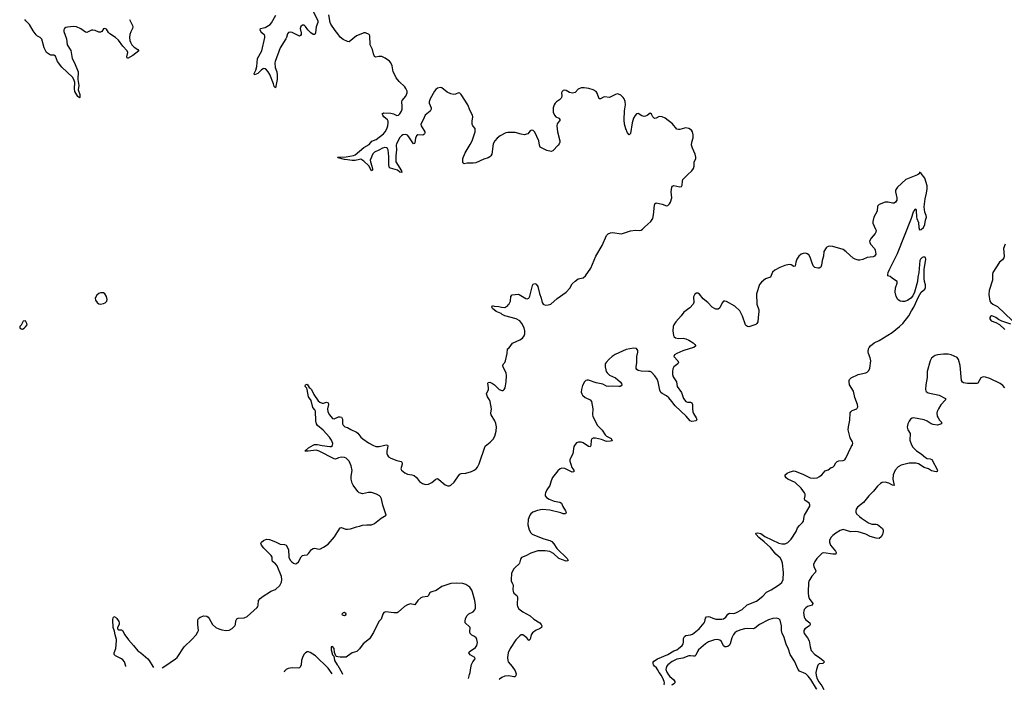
# Model space of a CAD drawing. Header units: inches. Extents: x 1694897 to 1849880, y 907231 to 1017944.
# Tile 81 of 171: x 1795752 to 1808901, y 908704 to 917647. Entities that reach past the tile are written whole.
import ezdxf

# ---------------------------------------------------------------- set-up
doc = ezdxf.new("R2010")
doc.units = ezdxf.units.IN
doc.header["$MEASUREMENT"] = 0
for name, color, linetype in [('B7990', 7, 'Continuous'), ('B7991', 7, 'Continuous'), ('B8900', 7, 'Continuous'), ('B8901', 7, 'Continuous')]:
    doc.layers.add(name, color=color, linetype=linetype)

msp = doc.modelspace()

# ---------------------------------------------------------------- linework, layer by layer
at = {"layer": 'B7990', "color": 6, "elevation": 700}
for points in [[(1797656, 908993), (1797690, 909012), (1797833, 909110), (1797853, 909130), (1797947, 909270), (1798052, 909368), (1798110, 909430), (1798132, 909470), (1798138, 909490), (1798129, 909569), (1798133, 909630), (1798141, 909650), (1798162, 909670), (1798210, 909686), (1798250, 909681), (1798267, 909670), (1798283, 909650), (1798329, 909570), (1798371, 909531), (1798410, 909512), (1798450, 909498), (1798509, 909489), (1798550, 909495), (1798590, 909517), (1798626, 909550), (1798635, 909570), (1798640, 909620), (1798650, 909645), (1798670, 909654), (1798750, 909657), (1798790, 909678), (1798923, 909797), (1798933, 909810), (1798938, 909830), (1798942, 909890), (1798962, 909918), (1799005, 909950), (1799087, 910000)], [(1797168, 909010), (1797168, 909012), (1797150, 909070), (1797130, 909096), (1797112, 909110), (1797030, 909150), (1797015, 909170), (1797014, 909190), (1797037, 909250), (1797046, 909350), (1797045, 909370), (1797025, 909430), (1797019, 909479), (1797002, 909530), (1796995, 909630), (1797000, 909660), (1797010, 909675), (1797030, 909667), (1797050, 909648), (1797075, 909610), (1797080, 909590), (1797079, 909570), (1797059, 909530), (1797056, 909510), (1797070, 909499), (1797110, 909500), (1797124, 909490), (1797156, 909430), (1797203, 909363), (1797272, 909290), (1797330, 909220), (1797372, 909190), (1797463, 909110), (1797480, 909090), (1797530, 909008), (1797539, 908997)], [(1799924, 908913), (1799870, 908988), (1799704, 909150), (1799630, 909198), (1799610, 909203), (1799590, 909203), (1799568, 909192), (1799547, 909170), (1799527, 909130), (1799516, 909090), (1799512, 909030), (1799499, 909001), (1799490, 908993), (1799470, 908987), (1799390, 908991), (1799338, 908982), (1799310, 908971), (1799290, 908945), (1799286, 908935)], [(1800000, 909138), (1799981, 909141), (1799972, 909152), (1799956, 909196), (1799950, 909250), (1799930, 909277), (1799910, 909273), (1799910, 909232), (1799930, 909167), (1799947, 909147), (1799957, 909090), (1799993, 909033), (1800000, 909022)]]:
    msp.add_lwpolyline(points, dxfattribs=at)
at = {"layer": 'B7991', "color": 6, "elevation": 700}
for points in [[(1799669, 917770), (1799734, 917630), (1799734, 917610), (1799710, 917550), (1799703, 917470), (1799695, 917450), (1799690, 917447), (1799670, 917451), (1799642, 917470), (1799600, 917510), (1799570, 917558), (1799550, 917575), (1799530, 917576), (1799505, 917555), (1799498, 917530), (1799510, 917470), (1799511, 917450), (1799504, 917436), (1799490, 917429), (1799390, 917475), (1799370, 917480), (1799344, 917476), (1799330, 917460), (1799317, 917410), (1799307, 917390), (1799230, 917270), (1799163, 917090), (1799160, 917070), (1799165, 917010), (1799184, 916950), (1799191, 916909), (1799190, 916849), (1799170, 916735), (1799150, 916756), (1799141, 916790), (1799094, 916914), (1799072, 916952), (1799050, 916978), (1799030, 916990), (1799010, 916993), (1799002, 916990), (1798982, 916978), (1798934, 916930), (1798889, 916910), (1798882, 916930), (1798905, 916975), (1798917, 917023), (1798929, 917130), (1798985, 917230), (1799028, 917410), (1799026, 917430), (1799020, 917440), (1798986, 917470), (1798971, 917490), (1798964, 917510), (1798968, 917530), (1799010, 917536), (1799030, 917544), (1799097, 917583), (1799114, 917606), (1799172, 917708)], [(1800000, 917456), (1799963, 917503), (1799906, 917586), (1799897, 917610), (1799880, 917710)], [(1797219, 917650), (1797259, 917570), (1797264, 917550), (1797259, 917530), (1797235, 917485), (1797223, 917450), (1797219, 917410), (1797224, 917370), (1797230, 917348), (1797251, 917310), (1797282, 917282), (1797328, 917250), (1797344, 917230), (1797263, 917170), (1797190, 917130), (1797181, 917150), (1797196, 917210), (1797188, 917230), (1797130, 917294), (1797070, 917373), (1797032, 917410), (1796956, 917456), (1796937, 917477), (1796910, 917521), (1796890, 917529), (1796870, 917523), (1796849, 917491), (1796830, 917480), (1796810, 917482), (1796762, 917502), (1796730, 917508), (1796710, 917506), (1796650, 917478), (1796630, 917482), (1796570, 917527), (1796510, 917551), (1796470, 917555), (1796391, 917549), (1796370, 917543), (1796350, 917530), (1796342, 917510), (1796343, 917490), (1796375, 917390), (1796388, 917310), (1796434, 917234), (1796451, 917130), (1796483, 917070), (1796533, 916950), (1796529, 916850), (1796540, 916770), (1796533, 916710), (1796554, 916646), (1796557, 916623), (1796554, 916606), (1796550, 916605), (1796530, 916620), (1796489, 916690), (1796484, 916724), (1796488, 916810), (1796476, 916850), (1796459, 916879), (1796314, 917014), (1796256, 917090), (1796230, 917160), (1796210, 917171), (1796170, 917173), (1796150, 917180), (1796110, 917210), (1796079, 917270), (1796047, 917387), (1796027, 917407), (1795990, 917426), (1795970, 917443), (1795930, 917496), (1795882, 917582), (1795833, 917630), (1795819, 917650)], [(1800000, 915806), (1799997, 915810), (1800000, 915810)], [(1800000, 911792), (1799970, 911778), (1799950, 911783), (1799750, 911886), (1799710, 911899), (1799604, 911884), (1799565, 911885), (1799563, 911890), (1799610, 911930), (1799670, 911967), (1799690, 911974), (1799730, 911975), (1799790, 911960), (1799894, 911946), (1799911, 911949), (1799930, 911962), (1799935, 911985), (1799918, 912030), (1799890, 912070), (1799803, 912163), (1799730, 912226), (1799716, 912250), (1799706, 912290), (1799701, 912421), (1799695, 912435), (1799667, 912470), (1799643, 912563), (1799610, 912610), (1799590, 912710), (1799585, 912725), (1799566, 912750), (1799570, 912770), (1799590, 912778), (1799616, 912736), (1799630, 912728), (1799650, 912708), (1799681, 912641), (1799739, 912559), (1799759, 912539), (1799790, 912525), (1799810, 912525), (1799850, 912537), (1799871, 912531), (1799877, 912510), (1799864, 912450), (1799869, 912410), (1799890, 912368), (1799930, 912320), (1799950, 912318), (1800000, 912339)], [(1799087, 910000), (1799107, 910013), (1799170, 910038), (1799226, 910090), (1799250, 910136), (1799253, 910170), (1799248, 910210), (1799190, 910354), (1799170, 910381), (1799130, 910410), (1799122, 910430), (1799122, 910470), (1799111, 910490), (1799013, 910590), (1798983, 910630), (1798974, 910650), (1798982, 910670), (1799010, 910690), (1799050, 910709), (1799090, 910705), (1799170, 910674), (1799230, 910641), (1799290, 910637), (1799309, 910629), (1799343, 910570), (1799346, 910470), (1799363, 910430), (1799385, 910405), (1799410, 910387), (1799430, 910382), (1799450, 910385), (1799475, 910405), (1799510, 910473), (1799528, 910492), (1799550, 910498), (1799590, 910499), (1799610, 910516), (1799650, 910572), (1799670, 910587), (1799690, 910590), (1799750, 910578), (1799770, 910582), (1799810, 910602), (1799870, 910643), (1799958, 910742), (1800000, 910811)]]:
    msp.add_lwpolyline(points, dxfattribs=at)
at = {"layer": 'B7991', "color": 6, "elevation": 800}
for points in [[(1796870, 913998), (1796830, 913997), (1796810, 913989), (1796784, 913970), (1796759, 913930), (1796763, 913903), (1796785, 913870), (1796810, 913851), (1796830, 913846), (1796870, 913855), (1796894, 913866), (1796915, 913890), (1796920, 913910), (1796910, 913949), (1796890, 913985)], [(1795830, 913626), (1795798, 913622), (1795771, 913569), (1795752, 913550), (1795752, 913530), (1795770, 913518), (1795790, 913516), (1795810, 913527), (1795830, 913543), (1795852, 913570), (1795849, 913589)]]:
    msp.add_lwpolyline(points, close=True, dxfattribs=at)
at = {"layer": 'B8900', "color": 6, "elevation": 700}
for points in [[(1801242, 910000), (1801230, 909993), (1801208, 909952), (1801196, 909944), (1801130, 909936), (1801110, 909925), (1801067, 909890), (1801030, 909831), (1800970, 909844), (1800930, 909834), (1800893, 909810), (1800806, 909734), (1800793, 909727), (1800750, 909725), (1800643, 909737), (1800615, 909730), (1800603, 909710), (1800579, 909641), (1800550, 909609), (1800478, 909462), (1800422, 909378), (1800341, 909310), (1800290, 909245), (1800253, 909210), (1800190, 909192), (1800130, 909146), (1800110, 909135), (1800030, 909133), (1800000, 909138)], [(1801747, 908848), (1801757, 908903), (1801768, 908930), (1801775, 908990), (1801786, 909034), (1801803, 909070), (1801836, 909110), (1801830, 909130), (1801770, 909167), (1801751, 909190), (1801759, 909210), (1801810, 909239), (1801838, 909262), (1801855, 909290), (1801864, 909330), (1801859, 909370), (1801849, 909390), (1801828, 909408), (1801789, 909429), (1801768, 909450), (1801763, 909470), (1801766, 909530), (1801760, 909540), (1801702, 909590), (1801700, 909610), (1801707, 909650), (1801727, 909690), (1801749, 909711), (1801810, 909740), (1801830, 909764), (1801838, 909790), (1801840, 909830), (1801830, 909890), (1801800, 910000)], [(1802346, 910000), (1802350, 909990), (1802390, 909957), (1802399, 909939), (1802394, 909834), (1802398, 909810), (1802420, 909780), (1802470, 909741), (1802570, 909685), (1802620, 909640), (1802700, 909590), (1802718, 909570), (1802725, 909550), (1802722, 909530), (1802695, 909510), (1802650, 909495), (1802602, 909458), (1802584, 909430), (1802570, 909375), (1802550, 909354), (1802526, 909390), (1802470, 909430), (1802450, 909430), (1802430, 909420), (1802376, 909364), (1802300, 909250), (1802275, 909190), (1802265, 909130), (1802269, 909090), (1802276, 909070), (1802330, 909010), (1802369, 908950), (1802382, 908910), (1802380, 908890), (1802367, 908873), (1802350, 908871), (1802283, 908883), (1802230, 908878), (1802190, 908861), (1802161, 908839), (1802157, 908833)], [(1804353, 908764), (1804358, 908770), (1804364, 908790), (1804361, 908810), (1804349, 908829), (1804323, 908890), (1804292, 908930), (1804271, 908971), (1804257, 908990), (1804230, 909012), (1804218, 909030), (1804213, 909050), (1804214, 909066), (1804221, 909079), (1804270, 909110), (1804410, 909171), (1804490, 909216), (1804530, 909233), (1804551, 909249), (1804597, 909290), (1804612, 909310), (1804616, 909330), (1804615, 909385), (1804630, 909410), (1804650, 909423), (1804710, 909433), (1804737, 909443), (1804828, 909512), (1804892, 909590), (1804902, 909610), (1804910, 909654), (1804926, 909674), (1804950, 909678), (1804967, 909673), (1805010, 909653), (1805050, 909641), (1805130, 909641), (1805150, 909646), (1805183, 909670), (1805211, 909709), (1805230, 909723), (1805290, 909719), (1805315, 909725), (1805399, 909770), (1805468, 909832), (1805590, 909882), (1805678, 909950), (1805727, 910000)], [(1806280, 910000), (1806280, 909990), (1806286, 909950), (1806297, 909917), (1806345, 909850), (1806336, 909830), (1806271, 909809), (1806250, 909794), (1806230, 909768), (1806222, 909750), (1806221, 909730), (1806229, 909670), (1806237, 909650), (1806252, 909632), (1806302, 909590), (1806309, 909570), (1806298, 909550), (1806237, 909510), (1806224, 909490), (1806224, 909470), (1806230, 909450), (1806274, 909390), (1806295, 909350), (1806307, 909270), (1806324, 909224), (1806370, 909170), (1806433, 909130), (1806483, 909090), (1806500, 909070), (1806478, 909050), (1806430, 909043), (1806412, 909028), (1806392, 908970), (1806385, 908930), (1806388, 908888), (1806403, 908843), (1806424, 908804), (1806465, 908750), (1806493, 908704)], [(1806396, 908707), (1806395, 908710), (1806317, 908837), (1806282, 908882), (1806251, 908911), (1806168, 908948), (1806148, 908968), (1806099, 909079), (1806040, 909170), (1806021, 909241), (1805986, 909306), (1805955, 909410), (1805933, 909450), (1805925, 909490), (1805926, 909550), (1805910, 909628), (1805890, 909647), (1805853, 909653), (1805810, 909652), (1805750, 909634), (1805630, 909569), (1805570, 909520), (1805550, 909513), (1805470, 909516), (1805433, 909513), (1805381, 909499), (1805324, 909476), (1805301, 909459), (1805283, 909437), (1805262, 909390), (1805239, 909310), (1805230, 909294), (1805210, 909277), (1805190, 909270), (1805171, 909271), (1805150, 909285), (1805123, 909343), (1805102, 909362), (1805070, 909370), (1805030, 909366), (1804950, 909337), (1804910, 909310), (1804817, 909230), (1804802, 909210), (1804780, 909160), (1804770, 909148), (1804750, 909145), (1804710, 909153), (1804690, 909153), (1804610, 909120), (1804530, 909108), (1804465, 909075), (1804406, 909030), (1804392, 909010), (1804383, 908970), (1804394, 908934), (1804417, 908897), (1804435, 908875), (1804489, 908830), (1804503, 908810), (1804503, 908790), (1804490, 908776), (1804470, 908765), (1804456, 908761)], [(1800000, 909022), (1800058, 908918), (1800062, 908908)]]:
    msp.add_lwpolyline(points, dxfattribs=at)
msp.add_lwpolyline([(1800090, 909728), (1800070, 909725), (1800053, 909710), (1800060, 909700), (1800073, 909693), (1800090, 909692), (1800110, 909703), (1800114, 909714)], close=True, dxfattribs=at)
at = {"layer": 'B8901', "color": 6, "elevation": 700}
for points in [[(1800000, 915810), (1800110, 915814), (1800210, 915835), (1800230, 915844), (1800350, 915939), (1800419, 915981), (1800455, 916025), (1800514, 916046), (1800610, 916121), (1800634, 916150), (1800655, 916190), (1800668, 916230), (1800675, 916270), (1800673, 916290), (1800663, 916310), (1800615, 916350), (1800601, 916370), (1800595, 916390), (1800610, 916402), (1800710, 916398), (1800744, 916390), (1800790, 916367), (1800810, 916374), (1800830, 916390), (1800850, 916425), (1800858, 916450), (1800862, 916490), (1800857, 916550), (1800862, 916570), (1800910, 916624), (1800928, 916670), (1800927, 916693), (1800911, 916730), (1800896, 916750), (1800821, 916821), (1800779, 916870), (1800762, 916910), (1800738, 916950), (1800728, 917030), (1800710, 917069), (1800690, 917092), (1800635, 917135), (1800590, 917157), (1800550, 917157), (1800510, 917146), (1800490, 917154), (1800475, 917190), (1800465, 917250), (1800431, 917311), (1800430, 917430), (1800418, 917450), (1800370, 917470), (1800350, 917470), (1800330, 917463), (1800250, 917430), (1800150, 917353), (1800130, 917354), (1800070, 917383), (1800034, 917414), (1800000, 917456)], [(1800000, 912339), (1800010, 912344), (1800030, 912344), (1800050, 912337), (1800061, 912310), (1800064, 912250), (1800071, 912230), (1800096, 912210), (1800130, 912199), (1800174, 912174), (1800250, 912139), (1800270, 912123), (1800310, 912070), (1800334, 912050), (1800410, 911998), (1800470, 911965), (1800510, 911949), (1800530, 911947), (1800553, 911947), (1800630, 911967), (1800648, 911968), (1800663, 911963), (1800670, 911950), (1800655, 911885), (1800654, 911854), (1800662, 911830), (1800678, 911810), (1800710, 911790), (1800790, 911759), (1800845, 911745), (1800857, 911737), (1800860, 911730), (1800858, 911710), (1800840, 911650), (1800850, 911630), (1800894, 911594), (1800930, 911576), (1800990, 911567), (1801018, 911558), (1801050, 911531), (1801090, 911478), (1801130, 911454), (1801170, 911440), (1801210, 911442), (1801254, 911466), (1801310, 911513), (1801330, 911519), (1801350, 911508), (1801434, 911434), (1801470, 911420), (1801490, 911422), (1801510, 911430), (1801556, 911470), (1801610, 911557), (1801630, 911579), (1801650, 911588), (1801710, 911592), (1801786, 911614), (1801823, 911630), (1801850, 911650), (1801867, 911673), (1801886, 911714), (1801968, 911950), (1801989, 911971), (1802037, 912003), (1802076, 912044), (1802097, 912083), (1802114, 912150), (1802119, 912210), (1802113, 912253), (1802099, 912290), (1802049, 912370), (1802043, 912390), (1802055, 912450), (1802035, 912550), (1802028, 912570), (1802000, 912610), (1801986, 912650), (1802011, 912710), (1802014, 912730), (1802006, 912794), (1802010, 912801), (1802030, 912804), (1802065, 912790), (1802095, 912770), (1802157, 912710), (1802190, 912693), (1802210, 912696), (1802224, 912710), (1802234, 912730), (1802250, 912811), (1802253, 912893), (1802250, 912930), (1802210, 913005), (1802206, 913030), (1802211, 913049), (1802230, 913070), (1802238, 913090), (1802260, 913190), (1802266, 913250), (1802290, 913263), (1802332, 913328), (1802430, 913373), (1802465, 913395), (1802490, 913423), (1802500, 913450), (1802500, 913490), (1802490, 913530), (1802458, 913590), (1802430, 913624), (1802384, 913650), (1802233, 913690), (1802197, 913710), (1802183, 913723), (1802115, 913750), (1802068, 913790), (1802058, 913810), (1802066, 913830), (1802090, 913822), (1802150, 913818), (1802186, 913806), (1802230, 913803), (1802270, 913831), (1802277, 913843), (1802290, 913851), (1802305, 913890), (1802313, 913950), (1802330, 913971), (1802410, 913980), (1802423, 913977), (1802510, 913922), (1802530, 913918), (1802550, 913926), (1802565, 913955), (1802602, 914098), (1802610, 914115), (1802630, 914122), (1802650, 914114), (1802670, 914085), (1802694, 913990), (1802718, 913930), (1802731, 913871), (1802742, 913850), (1802750, 913842), (1802775, 913835), (1802810, 913838), (1802844, 913850), (1802930, 913922), (1803052, 914008), (1803099, 914061), (1803130, 914119), (1803170, 914157), (1803210, 914186), (1803279, 914201), (1803310, 914226), (1803381, 914330), (1803445, 914490), (1803529, 914630), (1803590, 914764), (1803610, 914785), (1803640, 914800), (1803670, 914804), (1803790, 914786), (1803910, 914828), (1803977, 914837), (1804030, 914830), (1804050, 914836), (1804070, 914849), (1804099, 914881), (1804179, 914950), (1804209, 914990), (1804218, 915042), (1804228, 915172), (1804234, 915190), (1804250, 915200), (1804330, 915182), (1804390, 915161), (1804410, 915165), (1804430, 915186), (1804442, 915210), (1804461, 915270), (1804452, 915350), (1804463, 915410), (1804470, 915425), (1804490, 915432), (1804570, 915416), (1804590, 915419), (1804601, 915439), (1804604, 915490), (1804610, 915512), (1804670, 915576), (1804730, 915628), (1804750, 915658), (1804761, 915690), (1804760, 915750), (1804780, 915790), (1804781, 915810), (1804772, 915850), (1804737, 915930), (1804726, 915970), (1804727, 916010), (1804744, 916070), (1804748, 916110), (1804737, 916150), (1804723, 916170), (1804690, 916193), (1804650, 916202), (1804630, 916200), (1804570, 916179), (1804550, 916179), (1804530, 916186), (1804470, 916258), (1804370, 916331), (1804330, 916348), (1804290, 916352), (1804250, 916330), (1804230, 916326), (1804206, 916350), (1804190, 916384), (1804170, 916398), (1804132, 916368), (1804110, 916358), (1804090, 916355), (1804062, 916362), (1804010, 916393), (1803990, 916388), (1803970, 916366), (1803949, 916330), (1803933, 916270), (1803911, 916129), (1803890, 916108), (1803870, 916135), (1803845, 916190), (1803829, 916250), (1803824, 916310), (1803830, 916430), (1803842, 916510), (1803836, 916556), (1803825, 916590), (1803810, 916610), (1803778, 916638), (1803750, 916652), (1803730, 916655), (1803710, 916650), (1803630, 916606), (1803564, 916616), (1803548, 916612), (1803509, 916589), (1803490, 916591), (1803465, 916665), (1803449, 916689), (1803410, 916711), (1803352, 916728), (1803290, 916739), (1803250, 916737), (1803210, 916718), (1803170, 916674), (1803134, 916666), (1803095, 916675), (1803050, 916702), (1803030, 916707), (1803010, 916701), (1802996, 916690), (1802988, 916670), (1802990, 916630), (1802988, 916610), (1802982, 916598), (1802963, 916577), (1802923, 916550), (1802902, 916530), (1802890, 916510), (1802876, 916470), (1802877, 916410), (1802894, 916370), (1802911, 916351), (1802953, 916330), (1802972, 916310), (1802930, 916257), (1802925, 916230), (1802935, 916150), (1802964, 916030), (1802964, 916010), (1802957, 915990), (1802943, 915970), (1802870, 915894), (1802850, 915888), (1802790, 915902), (1802729, 915929), (1802705, 915945), (1802693, 915970), (1802687, 916030), (1802630, 916144), (1802610, 916166), (1802587, 916173), (1802570, 916163), (1802536, 916124), (1802490, 916110), (1802450, 916116), (1802370, 916139), (1802270, 916141), (1802245, 916135), (1802170, 916094), (1802130, 916065), (1802099, 916030), (1802077, 915990), (1802058, 915850), (1802045, 915830), (1802030, 915817), (1802010, 915804), (1801950, 915783), (1801845, 915735), (1801810, 915729), (1801730, 915730), (1801690, 915722), (1801676, 915730), (1801670, 915739), (1801670, 915791), (1801703, 915870), (1801770, 915978), (1801795, 916030), (1801834, 916150), (1801837, 916170), (1801833, 916193), (1801802, 916230), (1801793, 916253), (1801793, 916290), (1801802, 916350), (1801800, 916370), (1801770, 916430), (1801737, 916510), (1801650, 916650), (1801630, 916667), (1801610, 916670), (1801570, 916651), (1801551, 916649), (1801510, 916656), (1801460, 916680), (1801390, 916738), (1801370, 916743), (1801330, 916731), (1801310, 916716), (1801290, 916691), (1801234, 916590), (1801220, 916550), (1801219, 916530), (1801248, 916470), (1801248, 916450), (1801234, 916426), (1801167, 916370), (1801141, 916310), (1801109, 916250), (1801113, 916230), (1801162, 916150), (1801162, 916130), (1801157, 916123), (1801148, 916112), (1801134, 916106), (1801070, 916110), (1801050, 916097), (1801036, 916064), (1801030, 916001), (1801026, 915994), (1801010, 915990), (1800950, 916081), (1800930, 916103), (1800910, 916113), (1800870, 916110), (1800850, 916098), (1800830, 916073), (1800785, 915990), (1800780, 915970), (1800786, 915910), (1800776, 915830), (1800776, 915750), (1800852, 915630), (1800854, 915606), (1800830, 915611), (1800796, 915636), (1800703, 915663), (1800690, 915670), (1800682, 915710), (1800682, 915822), (1800673, 915910), (1800665, 915925), (1800650, 915935), (1800630, 915938), (1800596, 915930), (1800550, 915903), (1800490, 915879), (1800470, 915855), (1800434, 915770), (1800435, 915750), (1800456, 915690), (1800464, 915650), (1800463, 915637), (1800450, 915630), (1800414, 915694), (1800350, 915759), (1800310, 915783), (1800290, 915782), (1800233, 915767), (1800190, 915766), (1800130, 915777), (1800090, 915778), (1800003, 915803), (1800000, 915806)], [(1805727, 910000), (1805734, 910006), (1805790, 910034), (1805886, 910094), (1805931, 910130), (1805946, 910170), (1805954, 910266), (1805938, 910390), (1805927, 910430), (1805910, 910458), (1805850, 910510), (1805779, 910599), (1805696, 910676), (1805622, 910730), (1805589, 910770), (1805583, 910790), (1805610, 910795), (1805650, 910784), (1805705, 910745), (1805890, 910657), (1805930, 910646), (1805973, 910647), (1806010, 910665), (1806053, 910710), (1806120, 910810), (1806140, 910860), (1806164, 910890), (1806205, 910930), (1806218, 910950), (1806228, 911010), (1806235, 911030), (1806303, 911150), (1806303, 911170), (1806297, 911190), (1806238, 911230), (1806234, 911250), (1806244, 911290), (1806242, 911310), (1806234, 911330), (1806190, 911389), (1806110, 911467), (1806010, 911511), (1805988, 911530), (1805976, 911550), (1805976, 911570), (1806001, 911590), (1806041, 911610), (1806090, 911622), (1806110, 911618), (1806210, 911578), (1806310, 911529), (1806356, 911524), (1806401, 911530), (1806433, 911547), (1806463, 911570), (1806510, 911620), (1806550, 911636), (1806590, 911665), (1806610, 911672), (1806630, 911687), (1806652, 911728), (1806670, 911747), (1806690, 911755), (1806750, 911758), (1806770, 911768), (1806786, 911790), (1806856, 911944), (1806872, 911970), (1806878, 911990), (1806874, 912010), (1806843, 912063), (1806816, 912170), (1806820, 912210), (1806840, 912300), (1806845, 912395), (1806850, 912410), (1806870, 912428), (1806930, 912450), (1806943, 912477), (1806941, 912510), (1806903, 912603), (1806886, 912686), (1806835, 912770), (1806829, 912810), (1806830, 912830), (1806836, 912844), (1806857, 912863), (1806950, 912909), (1807051, 912929), (1807070, 912940), (1807090, 912962), (1807105, 912995), (1807121, 913090), (1807111, 913129), (1807087, 913187), (1807083, 913210), (1807088, 913250), (1807097, 913270), (1807114, 913290), (1807165, 913330), (1807230, 913362), (1807403, 913470), (1807503, 913550), (1807544, 913590), (1807625, 913690), (1807661, 913759), (1807693, 913810), (1807754, 913946), (1807793, 914007), (1807838, 914050), (1807847, 914070), (1807850, 914104), (1807837, 914150), (1807832, 914190), (1807831, 914309), (1807854, 914450), (1807850, 914470), (1807837, 914477), (1807830, 914479), (1807806, 914470), (1807783, 914450), (1807772, 914430), (1807762, 914270), (1807748, 914210), (1807743, 914150), (1807703, 914010), (1807679, 913961), (1807654, 913926), (1807610, 913896), (1807570, 913883), (1807543, 913883), (1807510, 913890), (1807479, 913910), (1807455, 913950), (1807443, 914010), (1807450, 914065), (1807472, 914130), (1807469, 914149), (1807410, 914189), (1807378, 914218), (1807348, 914228), (1807345, 914245), (1807351, 914270), (1807369, 914310), (1807475, 914525), (1807663, 914997), (1807690, 915079), (1807703, 915097), (1807710, 915121), (1807717, 915117), (1807723, 915103), (1807729, 915010), (1807733, 914990), (1807757, 914937), (1807761, 914870), (1807770, 914839), (1807790, 914844), (1807822, 914870), (1807842, 914910), (1807851, 914969), (1807864, 915010), (1807859, 915030), (1807838, 915078), (1807832, 915148), (1807845, 915255), (1807864, 915330), (1807872, 915390), (1807872, 915430), (1807839, 915530), (1807790, 915595), (1807770, 915609), (1807763, 915590), (1807744, 915576), (1807586, 915514), (1807473, 915410), (1807450, 915370), (1807447, 915350), (1807468, 915270), (1807465, 915235), (1807450, 915210), (1807430, 915198), (1807410, 915195), (1807350, 915212), (1807310, 915211), (1807230, 915178), (1807210, 915158), (1807202, 915090), (1807158, 915010), (1807144, 914950), (1807145, 914930), (1807183, 914850), (1807188, 914830), (1807187, 914810), (1807178, 914790), (1807124, 914730), (1807103, 914690), (1807104, 914670), (1807114, 914650), (1807168, 914590), (1807176, 914570), (1807184, 914516), (1807170, 914490), (1807150, 914482), (1807070, 914469), (1807010, 914443), (1806970, 914436), (1806950, 914436), (1806909, 914449), (1806883, 914463), (1806790, 914548), (1806750, 914576), (1806610, 914617), (1806570, 914622), (1806550, 914620), (1806530, 914610), (1806521, 914599), (1806492, 914550), (1806487, 914490), (1806469, 914430), (1806460, 914370), (1806450, 914341), (1806430, 914329), (1806410, 914327), (1806370, 914339), (1806350, 914361), (1806330, 914410), (1806310, 914477), (1806290, 914508), (1806270, 914521), (1806250, 914527), (1806215, 914525), (1806190, 914516), (1806159, 914490), (1806131, 914449), (1806117, 914410), (1806110, 914356), (1806090, 914351), (1806053, 914373), (1806030, 914378), (1805970, 914365), (1805903, 914337), (1805838, 914302), (1805806, 914274), (1805778, 914210), (1805712, 914188), (1805658, 914142), (1805633, 914110), (1805593, 913987), (1805595, 913850), (1805622, 913770), (1805625, 913750), (1805613, 913670), (1805610, 913610), (1805598, 913590), (1805583, 913577), (1805490, 913547), (1805470, 913548), (1805457, 913557), (1805445, 913570), (1805407, 913687), (1805370, 913759), (1805302, 913822), (1805190, 913884), (1805170, 913890), (1805150, 913886), (1805133, 913867), (1805102, 913798), (1805078, 913782), (1805050, 913780), (1805030, 913788), (1805000, 913810), (1804941, 913870), (1804881, 913921), (1804830, 913982), (1804810, 913993), (1804790, 913994), (1804770, 913983), (1804752, 913948), (1804755, 913870), (1804748, 913850), (1804700, 913800), (1804621, 913739), (1804588, 913690), (1804514, 913610), (1804490, 913574), (1804481, 913550), (1804474, 913490), (1804485, 913430), (1804494, 913410), (1804510, 913398), (1804550, 913389), (1804613, 913393), (1804647, 913387), (1804690, 913366), (1804747, 913330), (1804770, 913310), (1804783, 913290), (1804757, 913270), (1804704, 913256), (1804610, 913223), (1804529, 913190), (1804495, 913170), (1804487, 913150), (1804542, 913090), (1804550, 913070), (1804541, 913050), (1804488, 913010), (1804474, 912986), (1804469, 912950), (1804470, 912910), (1804478, 912878), (1804522, 912810), (1804532, 912750), (1804589, 912670), (1804615, 912590), (1804650, 912548), (1804670, 912539), (1804710, 912538), (1804730, 912530), (1804736, 912510), (1804735, 912450), (1804741, 912410), (1804750, 912387), (1804787, 912330), (1804793, 912310), (1804788, 912292), (1804730, 912283), (1804708, 912288), (1804652, 912352), (1804505, 912490), (1804462, 912550), (1804419, 912599), (1804390, 912623), (1804333, 912653), (1804315, 912670), (1804300, 912700), (1804277, 912810), (1804265, 912845), (1804236, 912890), (1804190, 912938), (1804170, 912948), (1804150, 912950), (1804050, 912952), (1804010, 912964), (1803995, 912975), (1803985, 912990), (1803984, 913010), (1803994, 913070), (1803995, 913150), (1804008, 913208), (1804008, 913228), (1803990, 913255), (1803950, 913260), (1803850, 913243), (1803704, 913176), (1803663, 913150), (1803625, 913115), (1803584, 913070), (1803572, 913050), (1803569, 913011), (1803578, 912970), (1803585, 912950), (1803599, 912930), (1803630, 912901), (1803710, 912863), (1803773, 912810), (1803790, 912790), (1803794, 912770), (1803783, 912757), (1803770, 912750), (1803752, 912748), (1803670, 912755), (1803610, 912747), (1803590, 912752), (1803538, 912778), (1803450, 912797), (1803350, 912835), (1803330, 912835), (1803311, 912829), (1803294, 912810), (1803270, 912763), (1803253, 912710), (1803251, 912671), (1803259, 912650), (1803270, 912631), (1803303, 912603), (1803369, 912569), (1803387, 912550), (1803406, 912450), (1803400, 912370), (1803405, 912350), (1803466, 912230), (1803530, 912166), (1803570, 912105), (1803590, 912087), (1803650, 912052), (1803657, 912037), (1803667, 912030), (1803658, 912022), (1803641, 912019), (1803590, 912016), (1803520, 912040), (1803443, 912057), (1803410, 912057), (1803392, 912048), (1803383, 912030), (1803378, 911962), (1803370, 911942), (1803350, 911948), (1803276, 911996), (1803250, 912007), (1803213, 912007), (1803190, 911996), (1803170, 911975), (1803153, 911947), (1803146, 911914), (1803141, 911850), (1803107, 911790), (1803101, 911770), (1803101, 911750), (1803111, 911710), (1803127, 911667), (1803153, 911630), (1803151, 911609), (1803130, 911605), (1803032, 911652), (1802990, 911656), (1802970, 911648), (1802939, 911621), (1802901, 911579), (1802868, 911532), (1802848, 911490), (1802834, 911426), (1802794, 911370), (1802774, 911330), (1802769, 911310), (1802771, 911290), (1802786, 911266), (1802822, 911242), (1802890, 911218), (1802965, 911205), (1802989, 911190), (1803007, 911147), (1803041, 911090), (1803048, 911070), (1803043, 911050), (1803030, 911046), (1803010, 911050), (1802981, 911061), (1802830, 911097), (1802730, 911106), (1802666, 911094), (1802605, 911070), (1802577, 911050), (1802563, 911030), (1802543, 910970), (1802539, 910899), (1802554, 910834), (1802576, 910796), (1802598, 910778), (1802625, 910765), (1802750, 910714), (1802831, 910691), (1802857, 910677), (1802887, 910647), (1802926, 910586), (1803065, 910450), (1803075, 910425), (1803070, 910419), (1803050, 910415), (1802951, 910450), (1802880, 910520), (1802830, 910543), (1802770, 910554), (1802670, 910553), (1802576, 910524), (1802510, 910486), (1802455, 910465), (1802439, 910441), (1802429, 910390), (1802421, 910379), (1802367, 910333), (1802347, 910310), (1802321, 910250), (1802314, 910170), (1802317, 910150), (1802339, 910110), (1802344, 910090), (1802339, 910039), (1802342, 910010), (1802346, 910000)], [(1808912, 914648), (1808892, 914590), (1808898, 914490), (1808895, 914465), (1808879, 914441), (1808837, 914410), (1808749, 914270), (1808742, 914250), (1808744, 914170), (1808698, 914030), (1808696, 913976), (1808707, 913890), (1808722, 913870), (1808747, 913850), (1808810, 913816), (1809005, 913630)], [(1808990, 913581), (1808870, 913619), (1808822, 913642), (1808786, 913670), (1808750, 913686), (1808730, 913690), (1808718, 913682), (1808709, 913670), (1808709, 913650), (1808727, 913627), (1808790, 913602), (1808836, 913576), (1808907, 913510)], [(1808909, 912730), (1808881, 912761), (1808847, 912787), (1808710, 912854), (1808650, 912874), (1808630, 912876), (1808610, 912874), (1808590, 912864), (1808550, 912794), (1808533, 912787), (1808408, 912788), (1808356, 912796), (1808345, 912805), (1808329, 912830), (1808310, 913030), (1808291, 913110), (1808270, 913137), (1808190, 913171), (1808150, 913179), (1808090, 913178), (1808011, 913169), (1807979, 913161), (1807950, 913146), (1807930, 913125), (1807913, 913090), (1807873, 912950), (1807871, 912870), (1807853, 912770), (1807848, 912710), (1807853, 912690), (1807860, 912680), (1807883, 912663), (1808030, 912631), (1808118, 912590), (1808116, 912570), (1808055, 912505), (1808022, 912450), (1808005, 912415), (1807999, 912390), (1808006, 912350), (1808016, 912330), (1808037, 912297), (1808063, 912270), (1808061, 912250), (1808010, 912234), (1807950, 912241), (1807926, 912250), (1807870, 912285), (1807830, 912304), (1807690, 912332), (1807670, 912325), (1807650, 912310), (1807630, 912286), (1807613, 912250), (1807606, 912206), (1807611, 912170), (1807642, 912122), (1807640, 912030), (1807663, 911970), (1807680, 911940), (1807730, 911890), (1807789, 911849), (1807850, 911799), (1807870, 911786), (1807910, 911781), (1807932, 911772), (1808009, 911630), (1808005, 911615), (1807990, 911610), (1807930, 911624), (1807888, 911648), (1807830, 911667), (1807754, 911714), (1807723, 911723), (1807630, 911723), (1807524, 911696), (1807485, 911675), (1807443, 911630), (1807417, 911570), (1807413, 911510), (1807430, 911427), (1807410, 911429), (1807357, 911457), (1807310, 911470), (1807270, 911465), (1807250, 911454), (1807210, 911419), (1807156, 911350), (1807090, 911287), (1807019, 911201), (1806941, 911139), (1806922, 911110), (1806918, 911090), (1806920, 911070), (1806929, 911050), (1806967, 911010), (1806994, 910990), (1807089, 910929), (1807130, 910911), (1807190, 910911), (1807206, 910906), (1807274, 910854), (1807283, 910830), (1807283, 910810), (1807276, 910770), (1807259, 910741), (1807230, 910720), (1807190, 910723), (1807110, 910747), (1807050, 910776), (1806950, 910806), (1806910, 910812), (1806850, 910807), (1806750, 910837), (1806710, 910827), (1806650, 910791), (1806610, 910759), (1806586, 910730), (1806568, 910690), (1806567, 910670), (1806582, 910630), (1806648, 910550), (1806658, 910530), (1806652, 910510), (1806612, 910508), (1806493, 910527), (1806470, 910521), (1806397, 910450), (1806369, 910410), (1806353, 910370), (1806358, 910338), (1806384, 910290), (1806382, 910270), (1806330, 910215), (1806292, 910150), (1806287, 910130), (1806280, 910000)], [(1800000, 910811), (1800030, 910859), (1800050, 910866), (1800104, 910844), (1800130, 910841), (1800171, 910849), (1800250, 910875), (1800290, 910882), (1800330, 910897), (1800390, 910902), (1800450, 910899), (1800490, 910918), (1800579, 910990), (1800644, 911030), (1800602, 911162), (1800585, 911250), (1800572, 911273), (1800556, 911290), (1800516, 911310), (1800449, 911331), (1800410, 911332), (1800330, 911317), (1800302, 911322), (1800284, 911330), (1800267, 911347), (1800206, 911430), (1800190, 911457), (1800178, 911510), (1800177, 911550), (1800192, 911628), (1800178, 911690), (1800151, 911751), (1800111, 911791), (1800090, 911801), (1800050, 911804), (1800010, 911797), (1800000, 911792)], [(1801800, 910000), (1801792, 910030), (1801763, 910070), (1801710, 910105), (1801670, 910117), (1801590, 910124), (1801510, 910116), (1801390, 910078), (1801316, 910024), (1801254, 910006), (1801242, 910000)]]:
    msp.add_lwpolyline(points, dxfattribs=at)

doc.saveas('drawing.dxf')
